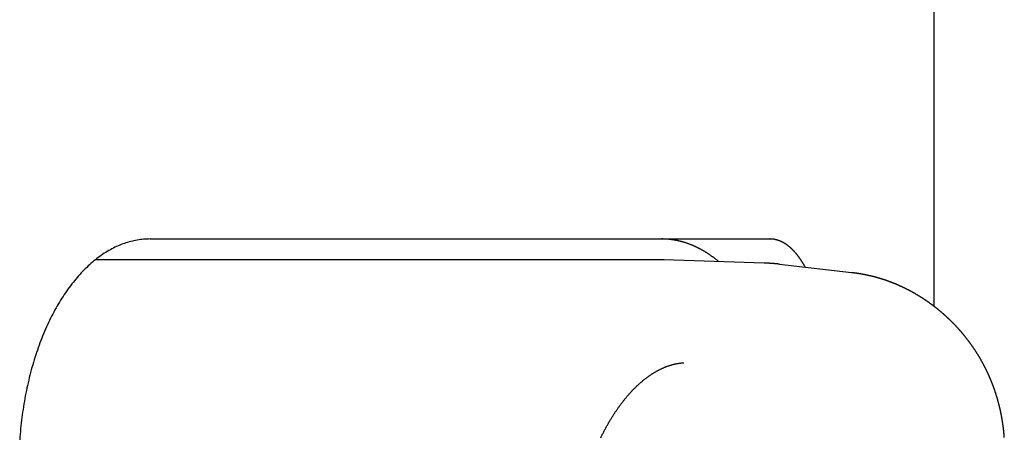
# Model space of a CAD drawing. Extents: x 987 to 2641, y 1244 to 2490.
# Tile 24 of 138: x 1196 to 1220, y 2046 to 2056. Entities that reach past the tile are written whole.
import ezdxf

# ---------------------------------------------------------------- set-up
doc = ezdxf.new("R2010")
doc.units = 0
doc.layers.add('KF_GRAVIS_8_RIGHT', color=7, linetype='CONTINUOUS')

# ---------------------------------------------------------------- blocks, each defined once
blk = doc.blocks.new('KF_GRAVIS_8_RIGHT')
at = {"layer": 'KF_GRAVIS_8_RIGHT'}
for p, q in [((115.2643, -63.8472), (115.2643, -97.1116)), ((96.4387, -95.5), (102.14, -95.5)), ((102.14, -95.5), (111.3297, -95.5)), ((108.732, -96), (95.1244, -96)), ((111.1943, -96.0793), (108.7856, -96.0009)), ((111.5598, -96.106), (113.289, -96.3026))]:
    blk.add_line(p, q, dxfattribs=at)
for points in [[(96.4387, -95.5, 0), (96.3999, -95.5004, 0), (96.3612, -95.5017, 0), (96.3225, -95.5037, 0), (96.2839, -95.5066, 0), (96.2452, -95.5104, 0), (96.2066, -95.5149, 0), (96.168, -95.5203, 0), (96.1294, -95.5265, 0), (96.0909, -95.5335, 0), (96.0525, -95.5414, 0), (96.0141, -95.55, 0), (95.9758, -95.5595, 0), (95.9375, -95.5698, 0), (95.8993, -95.581, 0), (95.8612, -95.5929, 0), (95.8232, -95.6057, 0), (95.7853, -95.6193, 0), (95.7475, -95.6336, 0), (95.7097, -95.6488, 0), (95.6721, -95.6648, 0), (95.6346, -95.6816, 0), (95.5973, -95.6992, 0), (95.56, -95.7176, 0), (95.5229, -95.7368, 0), (95.4859, -95.7568, 0), (95.4491, -95.7776, 0), (95.4124, -95.7992, 0), (95.3759, -95.8215, 0), (95.3395, -95.8446, 0), (95.3033, -95.8685, 0), (95.2673, -95.8932, 0), (95.2314, -95.9187, 0), (95.1957, -95.9449, 0), (95.1602, -95.9718, 0), (95.125, -95.9996, 0), (95.0899, -96.0281, 0), (95.055, -96.0573, 0), (95.0203, -96.0873, 0), (94.9858, -96.118, 0), (94.9516, -96.1494, 0), (94.9175, -96.1816, 0), (94.8837, -96.2145, 0), (94.8502, -96.2481, 0), (94.8168, -96.2825, 0), (94.7837, -96.3175, 0), (94.7509, -96.3533, 0), (94.7183, -96.3898, 0), (94.686, -96.4269, 0), (94.654, -96.4648, 0), (94.6222, -96.5033, 0), (94.5907, -96.5425, 0), (94.5594, -96.5824, 0), (94.5285, -96.6229, 0), (94.4978, -96.6641, 0), (94.4674, -96.7059, 0), (94.4374, -96.7484, 0), (94.4076, -96.7916, 0), (94.3781, -96.8354, 0), (94.3489, -96.8797, 0), (94.3201, -96.9248, 0), (94.2916, -96.9704, 0), (94.2634, -97.0166, 0), (94.2355, -97.0635, 0), (94.208, -97.1109, 0), (94.1808, -97.1589, 0), (94.1539, -97.2075, 0), (94.1274, -97.2567, 0), (94.1012, -97.3064, 0), (94.0754, -97.3567, 0), (94.0499, -97.4075, 0), (94.0248, -97.4589, 0), (94.0001, -97.5108, 0), (93.9757, -97.5633, 0), (93.9517, -97.6162, 0), (93.928, -97.6697, 0), (93.9048, -97.7237, 0), (93.8819, -97.7781, 0), (93.8594, -97.8331, 0), (93.8373, -97.8885, 0), (93.8156, -97.9444, 0), (93.7943, -98.0007, 0), (93.7734, -98.0575, 0), (93.7529, -98.1148, 0), (93.7328, -98.1724, 0), (93.7131, -98.2305, 0), (93.6938, -98.2891, 0), (93.6749, -98.348, 0), (93.6565, -98.4073, 0), (93.6384, -98.467, 0), (93.6208, -98.5271, 0), (93.6036, -98.5876, 0), (93.5869, -98.6484, 0), (93.5705, -98.7096, 0), (93.5546, -98.7712, 0), (93.5392, -98.833, 0), (93.5241, -98.8952, 0), (93.5095, -98.9578, 0), (93.4954, -99.0206, 0), (93.4817, -99.0837, 0), (93.4684, -99.1471, 0), (93.4556, -99.2108, 0), (93.4432, -99.2748, 0), (93.4313, -99.339, 0), (93.4198, -99.4034, 0), (93.4088, -99.4681, 0), (93.3983, -99.5331, 0), (93.3882, -99.5982, 0), (93.3785, -99.6636, 0), (93.3693, -99.7292, 0), (93.3606, -99.7949, 0), (93.3524, -99.8609, 0), (93.3446, -99.927, 0), (93.3373, -99.9933, 0), (93.3304, -100.06, 0), (93.324, -100.126, 0), (93.3181, -100.193, 0), (93.3127, -100.26, 0), (93.3077, -100.327, 0)], [(110.099, -96.0436, 0), (110.089, -96.0353, 0), (110.079, -96.027, 0), (110.069, -96.0188, 0), (110.059, -96.0107, 0), (110.049, -96.0026, 0), (110.038, -95.9946, 0), (110.028, -95.9867, 0), (110.018, -95.9788, 0), (110.008, -95.9709, 0), (109.998, -95.9632, 0), (109.988, -95.9555, 0), (109.978, -95.9478, 0), (109.968, -95.9402, 0), (109.958, -95.9327, 0), (109.947, -95.9253, 0), (109.937, -95.9179, 0), (109.927, -95.9105, 0), (109.917, -95.9033, 0), (109.906, -95.896, 0), (109.896, -95.8889, 0), (109.886, -95.8818, 0), (109.876, -95.8748, 0), (109.865, -95.8678, 0), (109.855, -95.8609, 0), (109.845, -95.8541, 0), (109.834, -95.8473, 0), (109.824, -95.8406, 0), (109.814, -95.834, 0), (109.803, -95.8274, 0), (109.793, -95.8209, 0), (109.782, -95.8144, 0), (109.772, -95.808, 0), (109.762, -95.8017, 0), (109.751, -95.7955, 0), (109.741, -95.7893, 0), (109.73, -95.7831, 0), (109.72, -95.7771, 0), (109.709, -95.7711, 0), (109.699, -95.7651, 0), (109.688, -95.7592, 0), (109.678, -95.7534, 0), (109.667, -95.7477, 0), (109.656, -95.742, 0), (109.646, -95.7364, 0), (109.635, -95.7308, 0), (109.625, -95.7253, 0), (109.614, -95.7199, 0), (109.604, -95.7145, 0), (109.593, -95.7092, 0), (109.582, -95.704, 0), (109.572, -95.6988, 0), (109.561, -95.6937, 0), (109.55, -95.6887, 0), (109.54, -95.6837, 0), (109.529, -95.6788, 0), (109.518, -95.674, 0), (109.508, -95.6692, 0), (109.497, -95.6645, 0), (109.486, -95.6599, 0), (109.475, -95.6553, 0), (109.465, -95.6508, 0), (109.454, -95.6463, 0), (109.443, -95.6419, 0), (109.432, -95.6376, 0), (109.422, -95.6334, 0), (109.411, -95.6292, 0), (109.4, -95.6251, 0), (109.389, -95.621, 0), (109.378, -95.617, 0), (109.368, -95.6131, 0), (109.357, -95.6093, 0), (109.346, -95.6055, 0), (109.335, -95.6018, 0), (109.324, -95.5981, 0), (109.313, -95.5945, 0), (109.302, -95.591, 0), (109.292, -95.5875, 0), (109.281, -95.5841, 0), (109.27, -95.5808, 0), (109.259, -95.5776, 0), (109.248, -95.5744, 0), (109.237, -95.5712, 0), (109.226, -95.5682, 0), (109.215, -95.5652, 0), (109.204, -95.5623, 0), (109.193, -95.5594, 0), (109.183, -95.5566, 0), (109.172, -95.5539, 0), (109.161, -95.5512, 0), (109.15, -95.5487, 0), (109.139, -95.5461, 0), (109.128, -95.5437, 0), (109.117, -95.5413, 0), (109.106, -95.539, 0), (109.095, -95.5367, 0), (109.084, -95.5345, 0), (109.073, -95.5324, 0), (109.062, -95.5303, 0), (109.051, -95.5284, 0), (109.04, -95.5264, 0), (109.029, -95.5246, 0), (109.018, -95.5228, 0), (109.007, -95.5211, 0), (108.996, -95.5194, 0), (108.985, -95.5178, 0), (108.974, -95.5163, 0), (108.963, -95.5149, 0), (108.952, -95.5135, 0), (108.941, -95.5122, 0), (108.93, -95.5109, 0), (108.919, -95.5097, 0), (108.908, -95.5086, 0), (108.897, -95.5076, 0), (108.886, -95.5066, 0), (108.875, -95.5057, 0), (108.864, -95.5049, 0), (108.853, -95.5041, 0), (108.842, -95.5034, 0), (108.83, -95.5027, 0), (108.819, -95.5022, 0), (108.808, -95.5017, 0), (108.797, -95.5012, 0), (108.786, -95.5008, 0), (108.775, -95.5005, 0), (108.764, -95.5003, 0), (108.753, -95.5001, 0), (108.742, -95.5, 0), (108.731, -95.5, 0)], [(112.178, -96.177, 0), (112.174, -96.1699, 0), (112.17, -96.1629, 0), (112.166, -96.156, 0), (112.162, -96.149, 0), (112.158, -96.1421, 0), (112.154, -96.1353, 0), (112.15, -96.1284, 0), (112.146, -96.1216, 0), (112.142, -96.1149, 0), (112.138, -96.1081, 0), (112.134, -96.1014, 0), (112.13, -96.0948, 0), (112.126, -96.0882, 0), (112.122, -96.0816, 0), (112.118, -96.075, 0), (112.114, -96.0685, 0), (112.11, -96.062, 0), (112.106, -96.0555, 0), (112.102, -96.0491, 0), (112.098, -96.0427, 0), (112.094, -96.0364, 0), (112.09, -96.0301, 0), (112.086, -96.0238, 0), (112.082, -96.0176, 0), (112.078, -96.0114, 0), (112.074, -96.0052, 0), (112.07, -95.9991, 0), (112.066, -95.993, 0), (112.061, -95.9869, 0), (112.057, -95.9809, 0), (112.053, -95.9749, 0), (112.049, -95.9689, 0), (112.045, -95.963, 0), (112.041, -95.9572, 0), (112.037, -95.9513, 0), (112.032, -95.9455, 0), (112.028, -95.9398, 0), (112.024, -95.934, 0), (112.02, -95.9283, 0), (112.016, -95.9227, 0), (112.011, -95.9171, 0), (112.007, -95.9115, 0), (112.003, -95.906, 0), (111.999, -95.9005, 0), (111.995, -95.895, 0), (111.99, -95.8896, 0), (111.986, -95.8842, 0), (111.982, -95.8789, 0), (111.978, -95.8736, 0), (111.973, -95.8683, 0), (111.969, -95.8631, 0), (111.965, -95.8579, 0), (111.96, -95.8527, 0), (111.956, -95.8476, 0), (111.952, -95.8425, 0), (111.948, -95.8375, 0), (111.943, -95.8324, 0), (111.939, -95.8275, 0), (111.935, -95.8226, 0), (111.93, -95.8177, 0), (111.926, -95.8128, 0), (111.922, -95.808, 0), (111.917, -95.8032, 0), (111.913, -95.7985, 0), (111.908, -95.7938, 0), (111.904, -95.7891, 0), (111.9, -95.7845, 0), (111.895, -95.7799, 0), (111.891, -95.7753, 0), (111.887, -95.7708, 0), (111.882, -95.7663, 0), (111.878, -95.7619, 0), (111.873, -95.7575, 0), (111.869, -95.7531, 0), (111.864, -95.7488, 0), (111.86, -95.7445, 0), (111.856, -95.7403, 0), (111.851, -95.736, 0), (111.847, -95.7319, 0), (111.842, -95.7277, 0), (111.838, -95.7236, 0), (111.833, -95.7196, 0), (111.829, -95.7155, 0), (111.824, -95.7115, 0), (111.82, -95.7076, 0), (111.815, -95.7037, 0), (111.811, -95.6998, 0), (111.807, -95.696, 0), (111.802, -95.6922, 0), (111.798, -95.6884, 0), (111.793, -95.6847, 0), (111.789, -95.681, 0), (111.784, -95.6773, 0), (111.779, -95.6737, 0), (111.775, -95.6701, 0), (111.77, -95.6666, 0), (111.766, -95.6631, 0), (111.761, -95.6596, 0), (111.757, -95.6562, 0), (111.752, -95.6528, 0), (111.748, -95.6495, 0), (111.743, -95.6462, 0), (111.739, -95.6429, 0), (111.734, -95.6396, 0), (111.73, -95.6364, 0), (111.725, -95.6333, 0), (111.72, -95.6301, 0), (111.716, -95.6271, 0), (111.711, -95.624, 0), (111.707, -95.621, 0), (111.702, -95.618, 0), (111.698, -95.6151, 0), (111.693, -95.6122, 0), (111.688, -95.6093, 0), (111.684, -95.6065, 0), (111.679, -95.6037, 0), (111.675, -95.6009, 0), (111.67, -95.5982, 0), (111.665, -95.5955, 0), (111.661, -95.5929, 0), (111.656, -95.5903, 0), (111.652, -95.5877, 0), (111.647, -95.5852, 0), (111.642, -95.5827, 0), (111.638, -95.5802, 0), (111.633, -95.5778, 0), (111.628, -95.5754, 0), (111.624, -95.5731, 0), (111.619, -95.5708, 0), (111.614, -95.5685, 0), (111.61, -95.5663, 0), (111.605, -95.5641, 0), (111.601, -95.5619, 0), (111.596, -95.5598, 0), (111.591, -95.5577, 0), (111.587, -95.5557, 0), (111.582, -95.5537, 0), (111.577, -95.5517, 0), (111.573, -95.5498, 0), (111.568, -95.5479, 0), (111.563, -95.546, 0), (111.559, -95.5442, 0), (111.554, -95.5424, 0), (111.549, -95.5406, 0), (111.545, -95.5389, 0), (111.54, -95.5372, 0), (111.535, -95.5356, 0), (111.531, -95.534, 0), (111.526, -95.5324, 0), (111.521, -95.5309, 0), (111.517, -95.5294, 0), (111.512, -95.528, 0), (111.507, -95.5265, 0), (111.503, -95.5252, 0), (111.498, -95.5238, 0), (111.493, -95.5225, 0), (111.489, -95.5212, 0), (111.484, -95.52, 0), (111.479, -95.5188, 0), (111.475, -95.5177, 0), (111.47, -95.5165, 0), (111.465, -95.5154, 0), (111.461, -95.5144, 0), (111.456, -95.5134, 0), (111.451, -95.5124, 0), (111.447, -95.5115, 0), (111.442, -95.5106, 0), (111.437, -95.5097, 0), (111.433, -95.5089, 0), (111.428, -95.5081, 0), (111.423, -95.5073, 0), (111.419, -95.5066, 0), (111.414, -95.5059, 0), (111.409, -95.5053, 0), (111.405, -95.5047, 0), (111.4, -95.5041, 0), (111.395, -95.5036, 0), (111.39, -95.5031, 0), (111.386, -95.5026, 0), (111.381, -95.5022, 0), (111.376, -95.5018, 0), (111.372, -95.5015, 0), (111.367, -95.5012, 0), (111.362, -95.5009, 0), (111.358, -95.5007, 0), (111.353, -95.5005, 0), (111.348, -95.5003, 0), (111.344, -95.5002, 0), (111.339, -95.5001, 0), (111.334, -95.5, 0), (111.33, -95.5, 0)], [(108.786, -96.0009, 0), (108.785, -96.0009, 0), (108.785, -96.0008, 0), (108.784, -96.0008, 0), (108.784, -96.0008, 0), (108.783, -96.0008, 0), (108.783, -96.0008, 0), (108.783, -96.0008, 0), (108.782, -96.0008, 0), (108.782, -96.0008, 0), (108.781, -96.0007, 0), (108.781, -96.0007, 0), (108.781, -96.0007, 0), (108.78, -96.0007, 0), (108.78, -96.0007, 0), (108.779, -96.0007, 0), (108.779, -96.0007, 0), (108.778, -96.0007, 0), (108.778, -96.0006, 0), (108.778, -96.0006, 0), (108.777, -96.0006, 0), (108.777, -96.0006, 0), (108.776, -96.0006, 0), (108.776, -96.0006, 0), (108.776, -96.0006, 0), (108.775, -96.0006, 0), (108.775, -96.0006, 0), (108.774, -96.0005, 0), (108.774, -96.0005, 0), (108.773, -96.0005, 0), (108.773, -96.0005, 0), (108.773, -96.0005, 0), (108.772, -96.0005, 0), (108.772, -96.0005, 0), (108.771, -96.0005, 0), (108.771, -96.0005, 0), (108.771, -96.0005, 0), (108.77, -96.0004, 0), (108.77, -96.0004, 0), (108.769, -96.0004, 0), (108.769, -96.0004, 0), (108.768, -96.0004, 0), (108.768, -96.0004, 0), (108.768, -96.0004, 0), (108.767, -96.0004, 0), (108.767, -96.0004, 0), (108.766, -96.0004, 0), (108.766, -96.0003, 0), (108.765, -96.0003, 0), (108.765, -96.0003, 0), (108.765, -96.0003, 0), (108.764, -96.0003, 0), (108.764, -96.0003, 0), (108.763, -96.0003, 0), (108.763, -96.0003, 0), (108.763, -96.0003, 0), (108.762, -96.0003, 0), (108.762, -96.0003, 0), (108.761, -96.0003, 0), (108.761, -96.0003, 0), (108.76, -96.0002, 0), (108.76, -96.0002, 0), (108.76, -96.0002, 0), (108.759, -96.0002, 0), (108.759, -96.0002, 0), (108.758, -96.0002, 0), (108.758, -96.0002, 0), (108.758, -96.0002, 0), (108.757, -96.0002, 0), (108.757, -96.0002, 0), (108.756, -96.0002, 0), (108.756, -96.0002, 0), (108.755, -96.0002, 0), (108.755, -96.0002, 0), (108.755, -96.0002, 0), (108.754, -96.0001, 0), (108.754, -96.0001, 0), (108.753, -96.0001, 0), (108.753, -96.0001, 0), (108.753, -96.0001, 0), (108.752, -96.0001, 0), (108.752, -96.0001, 0), (108.751, -96.0001, 0), (108.751, -96.0001, 0), (108.75, -96.0001, 0), (108.75, -96.0001, 0), (108.75, -96.0001, 0), (108.749, -96.0001, 0), (108.749, -96.0001, 0), (108.748, -96.0001, 0), (108.748, -96.0001, 0), (108.747, -96.0001, 0), (108.747, -96.0001, 0), (108.747, -96.0001, 0), (108.746, -96.0001, 0), (108.746, -96.0001, 0), (108.745, -96.0001, 0), (108.745, -96.0001, 0), (108.745, -96, 0), (108.744, -96, 0), (108.744, -96, 0), (108.743, -96, 0), (108.743, -96, 0), (108.742, -96, 0), (108.742, -96, 0), (108.742, -96, 0), (108.741, -96, 0), (108.741, -96, 0), (108.74, -96, 0), (108.74, -96, 0), (108.74, -96, 0), (108.739, -96, 0), (108.739, -96, 0), (108.738, -96, 0), (108.738, -96, 0), (108.737, -96, 0), (108.737, -96, 0), (108.737, -96, 0), (108.736, -96, 0), (108.736, -96, 0), (108.735, -96, 0), (108.735, -96, 0), (108.735, -96, 0), (108.734, -96, 0), (108.734, -96, 0), (108.733, -96, 0), (108.733, -96, 0), (108.732, -96, 0), (108.732, -96, 0)], [(111.56, -96.106, 0), (111.557, -96.1057, 0), (111.554, -96.1053, 0), (111.551, -96.105, 0), (111.548, -96.1047, 0), (111.546, -96.1044, 0), (111.543, -96.1041, 0), (111.54, -96.1038, 0), (111.537, -96.1035, 0), (111.534, -96.1032, 0), (111.531, -96.1028, 0), (111.529, -96.1025, 0), (111.526, -96.1022, 0), (111.523, -96.1019, 0), (111.52, -96.1016, 0), (111.517, -96.1013, 0), (111.514, -96.101, 0), (111.511, -96.1008, 0), (111.509, -96.1005, 0), (111.506, -96.1002, 0), (111.503, -96.0999, 0), (111.5, -96.0996, 0), (111.497, -96.0993, 0), (111.494, -96.099, 0), (111.491, -96.0987, 0), (111.489, -96.0985, 0), (111.486, -96.0982, 0), (111.483, -96.0979, 0), (111.48, -96.0976, 0), (111.477, -96.0974, 0), (111.474, -96.0971, 0), (111.472, -96.0968, 0), (111.469, -96.0966, 0), (111.466, -96.0963, 0), (111.463, -96.096, 0), (111.46, -96.0958, 0), (111.457, -96.0955, 0), (111.454, -96.0953, 0), (111.452, -96.095, 0), (111.449, -96.0947, 0), (111.446, -96.0945, 0), (111.443, -96.0942, 0), (111.44, -96.094, 0), (111.437, -96.0937, 0), (111.434, -96.0935, 0), (111.432, -96.0933, 0), (111.429, -96.093, 0), (111.426, -96.0928, 0), (111.423, -96.0925, 0), (111.42, -96.0923, 0), (111.417, -96.0921, 0), (111.414, -96.0918, 0), (111.412, -96.0916, 0), (111.409, -96.0914, 0), (111.406, -96.0911, 0), (111.403, -96.0909, 0), (111.4, -96.0907, 0), (111.397, -96.0905, 0), (111.394, -96.0902, 0), (111.392, -96.09, 0), (111.389, -96.0898, 0), (111.386, -96.0896, 0), (111.383, -96.0894, 0), (111.38, -96.0892, 0), (111.377, -96.089, 0), (111.374, -96.0888, 0), (111.372, -96.0886, 0), (111.369, -96.0883, 0), (111.366, -96.0881, 0), (111.363, -96.0879, 0), (111.36, -96.0877, 0), (111.357, -96.0876, 0), (111.354, -96.0874, 0), (111.352, -96.0872, 0), (111.349, -96.087, 0), (111.346, -96.0868, 0), (111.343, -96.0866, 0), (111.34, -96.0864, 0), (111.337, -96.0862, 0), (111.334, -96.086, 0), (111.332, -96.0859, 0), (111.329, -96.0857, 0), (111.326, -96.0855, 0), (111.323, -96.0853, 0), (111.32, -96.0852, 0), (111.317, -96.085, 0), (111.314, -96.0848, 0), (111.312, -96.0846, 0), (111.309, -96.0845, 0), (111.306, -96.0843, 0), (111.303, -96.0842, 0), (111.3, -96.084, 0), (111.297, -96.0838, 0), (111.294, -96.0837, 0), (111.292, -96.0835, 0), (111.289, -96.0834, 0), (111.286, -96.0832, 0), (111.283, -96.0831, 0), (111.28, -96.0829, 0), (111.277, -96.0828, 0), (111.274, -96.0826, 0), (111.272, -96.0825, 0), (111.269, -96.0823, 0), (111.266, -96.0822, 0), (111.263, -96.0821, 0), (111.26, -96.0819, 0), (111.257, -96.0818, 0), (111.254, -96.0817, 0), (111.252, -96.0815, 0), (111.249, -96.0814, 0), (111.246, -96.0813, 0), (111.243, -96.0812, 0), (111.24, -96.081, 0), (111.237, -96.0809, 0), (111.234, -96.0808, 0), (111.232, -96.0807, 0), (111.229, -96.0806, 0), (111.226, -96.0804, 0), (111.223, -96.0803, 0), (111.22, -96.0802, 0), (111.217, -96.0801, 0), (111.214, -96.08, 0), (111.211, -96.0799, 0), (111.209, -96.0798, 0), (111.206, -96.0797, 0), (111.203, -96.0796, 0), (111.2, -96.0795, 0), (111.197, -96.0794, 0), (111.194, -96.0793, 0)], [(113.289, -96.3026, 0), (113.297, -96.3035, 0), (113.306, -96.3045, 0), (113.314, -96.3055, 0), (113.322, -96.3065, 0), (113.331, -96.3075, 0), (113.339, -96.3086, 0), (113.347, -96.3096, 0), (113.355, -96.3107, 0), (113.364, -96.3118, 0), (113.372, -96.3129, 0), (113.38, -96.314, 0), (113.389, -96.3152, 0), (113.397, -96.3164, 0), (113.405, -96.3176, 0), (113.413, -96.3188, 0), (113.422, -96.32, 0), (113.43, -96.3212, 0), (113.438, -96.3225, 0), (113.446, -96.3238, 0), (113.455, -96.3251, 0), (113.463, -96.3264, 0), (113.471, -96.3277, 0), (113.479, -96.3291, 0), (113.488, -96.3304, 0), (113.496, -96.3318, 0), (113.504, -96.3332, 0), (113.512, -96.3346, 0), (113.521, -96.3361, 0), (113.529, -96.3375, 0), (113.537, -96.339, 0), (113.545, -96.3405, 0), (113.554, -96.342, 0), (113.562, -96.3435, 0), (113.57, -96.3451, 0), (113.578, -96.3467, 0), (113.586, -96.3482, 0), (113.595, -96.3498, 0), (113.603, -96.3515, 0), (113.611, -96.3531, 0), (113.619, -96.3547, 0), (113.627, -96.3564, 0), (113.636, -96.3581, 0), (113.644, -96.3598, 0), (113.652, -96.3615, 0), (113.66, -96.3633, 0), (113.668, -96.365, 0), (113.676, -96.3668, 0), (113.685, -96.3686, 0), (113.693, -96.3704, 0), (113.701, -96.3723, 0), (113.709, -96.3741, 0), (113.717, -96.376, 0), (113.725, -96.3778, 0), (113.733, -96.3797, 0), (113.742, -96.3817, 0), (113.75, -96.3836, 0), (113.758, -96.3856, 0), (113.766, -96.3875, 0), (113.774, -96.3895, 0), (113.782, -96.3915, 0), (113.79, -96.3935, 0), (113.798, -96.3956, 0), (113.807, -96.3976, 0), (113.815, -96.3997, 0), (113.823, -96.4018, 0), (113.831, -96.4039, 0), (113.839, -96.406, 0), (113.847, -96.4082, 0), (113.855, -96.4103, 0), (113.863, -96.4125, 0), (113.871, -96.4147, 0), (113.879, -96.4169, 0), (113.887, -96.4192, 0), (113.895, -96.4214, 0), (113.903, -96.4237, 0), (113.911, -96.426, 0), (113.919, -96.4283, 0), (113.927, -96.4306, 0), (113.935, -96.4329, 0), (113.944, -96.4353, 0), (113.952, -96.4376, 0), (113.96, -96.44, 0), (113.968, -96.4424, 0), (113.976, -96.4449, 0), (113.984, -96.4473, 0), (113.991, -96.4497, 0), (113.999, -96.4522, 0), (114.007, -96.4547, 0), (114.015, -96.4572, 0), (114.023, -96.4597, 0), (114.031, -96.4623, 0), (114.039, -96.4648, 0), (114.047, -96.4674, 0), (114.055, -96.47, 0), (114.063, -96.4726, 0), (114.071, -96.4752, 0), (114.079, -96.4779, 0), (114.087, -96.4805, 0), (114.095, -96.4832, 0), (114.103, -96.4859, 0), (114.111, -96.4886, 0), (114.118, -96.4913, 0), (114.126, -96.4941, 0), (114.134, -96.4968, 0), (114.142, -96.4996, 0), (114.15, -96.5024, 0), (114.158, -96.5052, 0), (114.166, -96.508, 0), (114.174, -96.5109, 0), (114.181, -96.5137, 0), (114.189, -96.5166, 0), (114.197, -96.5195, 0), (114.205, -96.5224, 0), (114.213, -96.5253, 0), (114.221, -96.5283, 0), (114.228, -96.5312, 0), (114.236, -96.5342, 0), (114.244, -96.5372, 0), (114.252, -96.5402, 0), (114.26, -96.5432, 0), (114.267, -96.5463, 0), (114.275, -96.5493, 0), (114.283, -96.5524, 0), (114.291, -96.5555, 0), (114.298, -96.5586, 0), (114.306, -96.5617, 0), (114.314, -96.5649, 0), (114.322, -96.568, 0), (114.329, -96.5712, 0), (114.337, -96.5744, 0), (114.345, -96.5776, 0), (114.352, -96.5808, 0), (114.36, -96.584, 0), (114.368, -96.5873, 0), (114.376, -96.5905, 0), (114.383, -96.5938, 0), (114.391, -96.5971, 0), (114.399, -96.6004, 0), (114.406, -96.6038, 0), (114.414, -96.6071, 0), (114.421, -96.6105, 0), (114.429, -96.6139, 0), (114.437, -96.6173, 0), (114.444, -96.6207, 0), (114.452, -96.6241, 0), (114.46, -96.6275, 0), (114.467, -96.631, 0), (114.475, -96.6345, 0), (114.482, -96.638, 0), (114.49, -96.6415, 0), (114.497, -96.645, 0), (114.505, -96.6485, 0), (114.513, -96.6521, 0), (114.52, -96.6557, 0), (114.528, -96.6592, 0), (114.535, -96.6628, 0), (114.543, -96.6665, 0), (114.55, -96.6701, 0), (114.558, -96.6737, 0), (114.565, -96.6774, 0), (114.573, -96.6811, 0), (114.58, -96.6848, 0), (114.588, -96.6885, 0), (114.595, -96.6922, 0), (114.603, -96.6959, 0), (114.61, -96.6997, 0), (114.618, -96.7035, 0), (114.625, -96.7073, 0), (114.632, -96.7111, 0), (114.64, -96.7149, 0), (114.647, -96.7187, 0), (114.655, -96.7225, 0), (114.662, -96.7264, 0), (114.669, -96.7303, 0), (114.677, -96.7342, 0), (114.684, -96.7381, 0), (114.692, -96.742, 0), (114.699, -96.7459, 0), (114.706, -96.7499, 0), (114.714, -96.7539, 0), (114.721, -96.7578, 0), (114.728, -96.7618, 0), (114.736, -96.7659, 0), (114.743, -96.7699, 0), (114.75, -96.7739, 0), (114.757, -96.778, 0), (114.765, -96.7821, 0), (114.772, -96.7861, 0), (114.779, -96.7902, 0), (114.787, -96.7944, 0), (114.794, -96.7985, 0), (114.801, -96.8026, 0), (114.808, -96.8068, 0), (114.815, -96.811, 0), (114.823, -96.8152, 0), (114.83, -96.8194, 0), (114.837, -96.8236, 0), (114.844, -96.8278, 0), (114.851, -96.8321, 0), (114.859, -96.8363, 0), (114.866, -96.8406, 0), (114.873, -96.8449, 0), (114.88, -96.8492, 0), (114.887, -96.8535, 0), (114.894, -96.8579, 0), (114.901, -96.8622, 0), (114.909, -96.8666, 0), (114.916, -96.871, 0), (114.923, -96.8754, 0), (114.93, -96.8798, 0), (114.937, -96.8842, 0), (114.944, -96.8886, 0), (114.951, -96.8931, 0), (114.958, -96.8975, 0), (114.965, -96.902, 0), (114.972, -96.9065, 0), (114.979, -96.911, 0), (114.986, -96.9155, 0), (114.993, -96.9201, 0), (115, -96.9246, 0), (115.007, -96.9292, 0), (115.014, -96.9337, 0), (115.021, -96.9383, 0), (115.028, -96.9429, 0), (115.035, -96.9476, 0), (115.042, -96.9522, 0), (115.049, -96.9568, 0), (115.056, -96.9615, 0), (115.063, -96.9662, 0), (115.07, -96.9708, 0), (115.077, -96.9755, 0), (115.083, -96.9803, 0), (115.09, -96.985, 0), (115.097, -96.9897, 0), (115.104, -96.9945, 0), (115.111, -96.9993, 0), (115.118, -97.004, 0), (115.125, -97.0088, 0), (115.131, -97.0136, 0), (115.138, -97.0185, 0), (115.145, -97.0233, 0), (115.152, -97.0281, 0), (115.158, -97.033, 0), (115.165, -97.0379, 0), (115.172, -97.0428, 0), (115.179, -97.0477, 0), (115.186, -97.0526, 0), (115.192, -97.0575, 0), (115.199, -97.0625, 0), (115.206, -97.0674, 0), (115.212, -97.0724, 0), (115.219, -97.0774, 0), (115.226, -97.0824, 0), (115.232, -97.0874, 0), (115.239, -97.0924, 0), (115.246, -97.0974, 0), (115.252, -97.1025, 0), (115.259, -97.1075, 0), (115.266, -97.1126, 0), (115.272, -97.1177, 0), (115.279, -97.1228, 0), (115.285, -97.1279, 0), (115.292, -97.133, 0), (115.299, -97.1382, 0), (115.305, -97.1433, 0), (115.312, -97.1485, 0), (115.318, -97.1537, 0), (115.325, -97.1589, 0), (115.331, -97.1641, 0), (115.338, -97.1693, 0), (115.344, -97.1745, 0), (115.351, -97.1797, 0), (115.357, -97.185, 0), (115.364, -97.1903, 0), (115.37, -97.1955, 0), (115.377, -97.2008, 0), (115.383, -97.2061, 0), (115.39, -97.2114, 0), (115.396, -97.2168, 0), (115.402, -97.2221, 0), (115.409, -97.2275, 0), (115.415, -97.2328, 0), (115.422, -97.2382, 0), (115.428, -97.2436, 0), (115.434, -97.249, 0), (115.441, -97.2544, 0), (115.447, -97.2598, 0), (115.453, -97.2653, 0), (115.46, -97.2707, 0), (115.466, -97.2762, 0), (115.472, -97.2817, 0), (115.479, -97.2872, 0), (115.485, -97.2927, 0), (115.491, -97.2982, 0), (115.497, -97.3037, 0), (115.504, -97.3092, 0), (115.51, -97.3148, 0), (115.516, -97.3203, 0), (115.522, -97.3259, 0), (115.528, -97.3315, 0), (115.535, -97.3371, 0), (115.541, -97.3427, 0), (115.547, -97.3483, 0), (115.553, -97.3539, 0), (115.559, -97.3596, 0), (115.565, -97.3652, 0), (115.572, -97.3709, 0), (115.578, -97.3766, 0), (115.584, -97.3823, 0), (115.59, -97.388, 0), (115.596, -97.3937, 0), (115.602, -97.3994, 0), (115.608, -97.4051, 0), (115.614, -97.4109, 0), (115.62, -97.4166, 0), (115.626, -97.4224, 0), (115.632, -97.4282, 0), (115.638, -97.434, 0), (115.644, -97.4398, 0), (115.65, -97.4456, 0), (115.656, -97.4514, 0), (115.662, -97.4572, 0), (115.668, -97.4631, 0), (115.674, -97.469, 0), (115.68, -97.4748, 0), (115.686, -97.4807, 0), (115.692, -97.4866, 0), (115.698, -97.4925, 0), (115.704, -97.4984, 0), (115.71, -97.5044, 0), (115.716, -97.5103, 0), (115.721, -97.5162, 0), (115.727, -97.5222, 0), (115.733, -97.5282, 0), (115.739, -97.5342, 0), (115.745, -97.5401, 0), (115.751, -97.5461, 0), (115.756, -97.5522, 0), (115.762, -97.5582, 0), (115.768, -97.5642, 0), (115.774, -97.5703, 0), (115.779, -97.5763, 0), (115.785, -97.5824, 0), (115.791, -97.5885, 0), (115.797, -97.5946, 0), (115.802, -97.6007, 0), (115.808, -97.6068, 0), (115.814, -97.6129, 0), (115.819, -97.619, 0), (115.825, -97.6252, 0), (115.831, -97.6313, 0), (115.836, -97.6375, 0), (115.842, -97.6437, 0), (115.848, -97.6499, 0), (115.853, -97.656, 0), (115.859, -97.6623, 0), (115.864, -97.6685, 0), (115.87, -97.6747, 0), (115.875, -97.6809, 0), (115.881, -97.6872, 0), (115.887, -97.6934, 0), (115.892, -97.6997, 0), (115.898, -97.706, 0), (115.903, -97.7123, 0), (115.909, -97.7186, 0), (115.914, -97.7249, 0), (115.92, -97.7312, 0), (115.925, -97.7375, 0), (115.931, -97.7439, 0), (115.936, -97.7502, 0), (115.941, -97.7566, 0), (115.947, -97.7629, 0), (115.952, -97.7693, 0), (115.958, -97.7757, 0), (115.963, -97.7821, 0), (115.968, -97.7885, 0), (115.974, -97.7949, 0), (115.979, -97.8014, 0), (115.984, -97.8078, 0), (115.99, -97.8143, 0), (115.995, -97.8207, 0), (116, -97.8272, 0), (116.006, -97.8337, 0)], [(116.959, -100.271, 0), (116.959, -100.263, 0), (116.958, -100.255, 0), (116.957, -100.248, 0), (116.957, -100.24, 0), (116.956, -100.232, 0), (116.955, -100.224, 0), (116.955, -100.216, 0), (116.954, -100.208, 0), (116.953, -100.201, 0), (116.953, -100.193, 0), (116.952, -100.185, 0), (116.951, -100.177, 0), (116.951, -100.169, 0), (116.95, -100.162, 0), (116.949, -100.154, 0), (116.948, -100.146, 0), (116.947, -100.138, 0), (116.947, -100.13, 0), (116.946, -100.122, 0), (116.945, -100.115, 0), (116.944, -100.107, 0), (116.943, -100.099, 0), (116.942, -100.091, 0), (116.941, -100.083, 0), (116.941, -100.076, 0), (116.94, -100.068, 0), (116.939, -100.06, 0), (116.938, -100.052, 0), (116.937, -100.044, 0), (116.936, -100.037, 0), (116.935, -100.029, 0), (116.934, -100.021, 0), (116.933, -100.013, 0), (116.932, -100.005, 0), (116.931, -99.9977, 0), (116.93, -99.9899, 0), (116.929, -99.9821, 0), (116.928, -99.9743, 0), (116.927, -99.9666, 0), (116.926, -99.9588, 0), (116.924, -99.951, 0), (116.923, -99.9432, 0), (116.922, -99.9355, 0), (116.921, -99.9277, 0), (116.92, -99.9199, 0), (116.919, -99.9122, 0), (116.917, -99.9044, 0), (116.916, -99.8967, 0), (116.915, -99.8889, 0), (116.914, -99.8812, 0), (116.913, -99.8734, 0), (116.911, -99.8657, 0), (116.91, -99.8579, 0), (116.909, -99.8502, 0), (116.907, -99.8424, 0), (116.906, -99.8347, 0), (116.905, -99.827, 0), (116.903, -99.8192, 0), (116.902, -99.8115, 0), (116.901, -99.8038, 0), (116.899, -99.796, 0), (116.898, -99.7883, 0), (116.897, -99.7806, 0), (116.895, -99.7729, 0), (116.894, -99.7652, 0), (116.892, -99.7574, 0), (116.891, -99.7497, 0), (116.889, -99.742, 0), (116.888, -99.7343, 0), (116.886, -99.7266, 0), (116.885, -99.7189, 0), (116.883, -99.7112, 0), (116.882, -99.7035, 0), (116.88, -99.6958, 0), (116.879, -99.6881, 0), (116.877, -99.6805, 0), (116.875, -99.6728, 0), (116.874, -99.6651, 0), (116.872, -99.6574, 0), (116.871, -99.6497, 0), (116.869, -99.6421, 0), (116.867, -99.6344, 0), (116.866, -99.6267, 0), (116.864, -99.6191, 0), (116.862, -99.6114, 0), (116.861, -99.6038, 0), (116.859, -99.5961, 0), (116.857, -99.5884, 0), (116.855, -99.5808, 0), (116.854, -99.5732, 0), (116.852, -99.5655, 0), (116.85, -99.5579, 0), (116.848, -99.5502, 0), (116.846, -99.5426, 0), (116.845, -99.535, 0), (116.843, -99.5274, 0), (116.841, -99.5197, 0), (116.839, -99.5121, 0), (116.837, -99.5045, 0), (116.835, -99.4969, 0), (116.833, -99.4893, 0), (116.831, -99.4817, 0), (116.829, -99.4741, 0), (116.827, -99.4665, 0), (116.825, -99.4589, 0), (116.823, -99.4513, 0), (116.821, -99.4437, 0), (116.819, -99.4361, 0), (116.817, -99.4286, 0), (116.815, -99.421, 0), (116.813, -99.4134, 0), (116.811, -99.4059, 0), (116.809, -99.3983, 0), (116.807, -99.3907, 0), (116.805, -99.3832, 0), (116.803, -99.3756, 0), (116.801, -99.3681, 0), (116.799, -99.3605, 0), (116.796, -99.353, 0), (116.794, -99.3455, 0), (116.792, -99.3379, 0), (116.79, -99.3304, 0), (116.788, -99.3229, 0), (116.785, -99.3153, 0), (116.783, -99.3078, 0), (116.781, -99.3003, 0), (116.779, -99.2928, 0), (116.776, -99.2853, 0), (116.774, -99.2778, 0), (116.772, -99.2703, 0), (116.77, -99.2628, 0), (116.767, -99.2553, 0), (116.765, -99.2478, 0), (116.763, -99.2404, 0), (116.76, -99.2329, 0), (116.758, -99.2254, 0), (116.755, -99.218, 0), (116.753, -99.2105, 0), (116.751, -99.203, 0), (116.748, -99.1956, 0), (116.746, -99.1881, 0), (116.743, -99.1807, 0), (116.741, -99.1733, 0), (116.738, -99.1658, 0), (116.736, -99.1584, 0), (116.733, -99.151, 0), (116.731, -99.1435, 0), (116.728, -99.1361, 0), (116.726, -99.1287, 0), (116.723, -99.1213, 0), (116.72, -99.1139, 0), (116.718, -99.1065, 0), (116.715, -99.0991, 0), (116.713, -99.0917, 0), (116.71, -99.0843, 0), (116.707, -99.077, 0), (116.705, -99.0696, 0), (116.702, -99.0622, 0), (116.699, -99.0548, 0), (116.697, -99.0475, 0), (116.694, -99.0401, 0), (116.691, -99.0328, 0), (116.688, -99.0254, 0), (116.686, -99.0181, 0), (116.683, -99.0108, 0), (116.68, -99.0034, 0), (116.677, -98.9961, 0), (116.674, -98.9888, 0), (116.672, -98.9815, 0), (116.669, -98.9742, 0), (116.666, -98.9669, 0), (116.663, -98.9596, 0), (116.66, -98.9523, 0), (116.657, -98.945, 0), (116.654, -98.9377, 0), (116.651, -98.9304, 0), (116.649, -98.9232, 0), (116.646, -98.9159, 0), (116.643, -98.9086, 0), (116.64, -98.9014, 0), (116.637, -98.8941, 0), (116.634, -98.8869, 0), (116.631, -98.8796, 0), (116.628, -98.8724, 0), (116.625, -98.8652, 0), (116.622, -98.8579, 0), (116.619, -98.8507, 0), (116.615, -98.8435, 0), (116.612, -98.8363, 0), (116.609, -98.8291, 0), (116.606, -98.8219, 0), (116.603, -98.8147, 0), (116.6, -98.8075, 0), (116.597, -98.8004, 0), (116.594, -98.7932, 0), (116.59, -98.786, 0), (116.587, -98.7789, 0), (116.584, -98.7717, 0), (116.581, -98.7646, 0), (116.578, -98.7574, 0), (116.574, -98.7503, 0), (116.571, -98.7432, 0), (116.568, -98.736, 0), (116.565, -98.7289, 0), (116.561, -98.7218, 0), (116.558, -98.7147, 0), (116.555, -98.7076, 0), (116.551, -98.7005, 0), (116.548, -98.6934, 0), (116.545, -98.6863, 0), (116.541, -98.6793, 0), (116.538, -98.6722, 0), (116.534, -98.6651, 0), (116.531, -98.6581, 0), (116.528, -98.651, 0), (116.524, -98.644, 0), (116.521, -98.6369, 0), (116.517, -98.6299, 0), (116.514, -98.6229, 0), (116.51, -98.6159, 0), (116.507, -98.6089, 0), (116.503, -98.6018, 0), (116.5, -98.5948, 0), (116.496, -98.5879, 0), (116.493, -98.5809, 0), (116.489, -98.5739, 0), (116.485, -98.5669, 0), (116.482, -98.56, 0), (116.478, -98.553, 0), (116.475, -98.546, 0), (116.471, -98.5391, 0), (116.467, -98.5322, 0), (116.464, -98.5252, 0), (116.46, -98.5183, 0), (116.456, -98.5114, 0), (116.453, -98.5045, 0), (116.449, -98.4976, 0), (116.445, -98.4907, 0), (116.441, -98.4838, 0), (116.438, -98.4769, 0), (116.434, -98.47, 0), (116.43, -98.4631, 0), (116.426, -98.4563, 0), (116.423, -98.4494, 0), (116.419, -98.4426, 0), (116.415, -98.4357, 0), (116.411, -98.4289, 0), (116.407, -98.4221, 0), (116.403, -98.4152, 0), (116.4, -98.4084, 0), (116.396, -98.4016, 0), (116.392, -98.3948, 0), (116.388, -98.388, 0), (116.384, -98.3812, 0), (116.38, -98.3745, 0), (116.376, -98.3677, 0), (116.372, -98.3609, 0), (116.368, -98.3542, 0), (116.364, -98.3474, 0), (116.36, -98.3407, 0), (116.356, -98.3339, 0), (116.352, -98.3272, 0), (116.348, -98.3205, 0), (116.344, -98.3138, 0), (116.34, -98.3071, 0), (116.336, -98.3004, 0), (116.332, -98.2937, 0), (116.328, -98.287, 0), (116.324, -98.2803, 0), (116.319, -98.2737, 0), (116.315, -98.267, 0), (116.311, -98.2604, 0), (116.307, -98.2537, 0), (116.303, -98.2471, 0), (116.299, -98.2405, 0), (116.294, -98.2339, 0), (116.29, -98.2272, 0), (116.286, -98.2206, 0), (116.282, -98.214, 0), (116.278, -98.2075, 0), (116.273, -98.2009, 0), (116.269, -98.1943, 0), (116.265, -98.1877, 0), (116.26, -98.1812, 0), (116.256, -98.1746, 0), (116.252, -98.1681, 0), (116.247, -98.1616, 0), (116.243, -98.155, 0), (116.239, -98.1485, 0), (116.234, -98.142, 0), (116.23, -98.1355, 0), (116.226, -98.129, 0), (116.221, -98.1226, 0), (116.217, -98.1161, 0), (116.212, -98.1096, 0), (116.208, -98.1032, 0), (116.203, -98.0967, 0), (116.199, -98.0903, 0), (116.194, -98.0838, 0), (116.19, -98.0774, 0), (116.185, -98.071, 0), (116.181, -98.0646, 0), (116.176, -98.0582, 0), (116.172, -98.0518, 0), (116.167, -98.0454, 0), (116.163, -98.039, 0), (116.158, -98.0327, 0), (116.154, -98.0263, 0), (116.149, -98.02, 0), (116.144, -98.0136, 0), (116.14, -98.0073, 0), (116.135, -98.001, 0), (116.131, -97.9947, 0), (116.126, -97.9884, 0), (116.121, -97.9821, 0), (116.117, -97.9758, 0), (116.112, -97.9695, 0), (116.107, -97.9632, 0), (116.102, -97.957, 0), (116.098, -97.9507, 0), (116.093, -97.9445, 0), (116.088, -97.9382, 0), (116.083, -97.932, 0), (116.079, -97.9258, 0), (116.074, -97.9196, 0), (116.069, -97.9134, 0), (116.064, -97.9072, 0), (116.059, -97.901, 0), (116.055, -97.8949, 0), (116.05, -97.8887, 0), (116.045, -97.8825, 0), (116.04, -97.8764, 0), (116.035, -97.8703, 0), (116.03, -97.8641, 0), (116.025, -97.858, 0), (116.02, -97.8519, 0), (116.016, -97.8458, 0), (116.011, -97.8397, 0), (116.006, -97.8337, 0)], [(107.266, -100.281, 0), (107.275, -100.262, 0), (107.284, -100.244, 0), (107.293, -100.226, 0), (107.302, -100.207, 0), (107.311, -100.189, 0), (107.321, -100.171, 0), (107.33, -100.153, 0), (107.339, -100.135, 0), (107.348, -100.117, 0), (107.358, -100.099, 0), (107.367, -100.081, 0), (107.377, -100.064, 0), (107.386, -100.046, 0), (107.396, -100.029, 0), (107.405, -100.012, 0), (107.415, -99.9943, 0), (107.424, -99.9771, 0), (107.434, -99.96, 0), (107.444, -99.943, 0), (107.453, -99.9261, 0), (107.463, -99.9093, 0), (107.473, -99.8926, 0), (107.483, -99.876, 0), (107.492, -99.8594, 0), (107.502, -99.843, 0), (107.512, -99.8266, 0), (107.522, -99.8103, 0), (107.532, -99.7942, 0), (107.542, -99.7781, 0), (107.552, -99.7621, 0), (107.562, -99.7462, 0), (107.572, -99.7304, 0), (107.582, -99.7147, 0), (107.592, -99.6991, 0), (107.603, -99.6836, 0), (107.613, -99.6681, 0), (107.623, -99.6528, 0), (107.633, -99.6376, 0), (107.644, -99.6224, 0), (107.654, -99.6074, 0), (107.664, -99.5924, 0), (107.674, -99.5776, 0), (107.685, -99.5628, 0), (107.695, -99.5482, 0), (107.706, -99.5336, 0), (107.716, -99.5192, 0), (107.727, -99.5048, 0), (107.737, -99.4905, 0), (107.748, -99.4763, 0), (107.758, -99.4623, 0), (107.769, -99.4483, 0), (107.779, -99.4344, 0), (107.79, -99.4206, 0), (107.8, -99.407, 0), (107.811, -99.3934, 0), (107.822, -99.3799, 0), (107.832, -99.3665, 0), (107.843, -99.3533, 0), (107.854, -99.3401, 0), (107.864, -99.327, 0), (107.875, -99.314, 0), (107.886, -99.3012, 0), (107.896, -99.2884, 0), (107.907, -99.2757, 0), (107.918, -99.2632, 0), (107.929, -99.2507, 0), (107.94, -99.2383, 0), (107.95, -99.2261, 0), (107.961, -99.2139, 0), (107.972, -99.2019, 0), (107.983, -99.1899, 0), (107.994, -99.1781, 0), (108.005, -99.1663, 0), (108.016, -99.1547, 0), (108.026, -99.1432, 0), (108.037, -99.1318, 0), (108.048, -99.1205, 0), (108.059, -99.1093, 0), (108.07, -99.0982, 0), (108.081, -99.0872, 0), (108.092, -99.0763, 0), (108.103, -99.0655, 0), (108.114, -99.0548, 0), (108.125, -99.0442, 0), (108.136, -99.0338, 0), (108.147, -99.0234, 0), (108.158, -99.0131, 0), (108.169, -99.003, 0), (108.18, -98.9929, 0), (108.191, -98.983, 0), (108.202, -98.9731, 0), (108.213, -98.9634, 0), (108.224, -98.9538, 0), (108.235, -98.9442, 0), (108.246, -98.9348, 0), (108.257, -98.9255, 0), (108.268, -98.9162, 0), (108.279, -98.9071, 0), (108.29, -98.8981, 0), (108.301, -98.8892, 0), (108.312, -98.8804, 0), (108.322, -98.8716, 0), (108.333, -98.863, 0), (108.344, -98.8545, 0), (108.355, -98.8461, 0), (108.366, -98.8378, 0), (108.377, -98.8296, 0), (108.388, -98.8215, 0), (108.399, -98.8135, 0), (108.41, -98.8056, 0), (108.421, -98.7978, 0), (108.432, -98.7901, 0), (108.443, -98.7825, 0), (108.454, -98.775, 0), (108.465, -98.7676, 0), (108.476, -98.7603, 0), (108.487, -98.7531, 0), (108.498, -98.7459, 0), (108.508, -98.7389, 0), (108.519, -98.732, 0), (108.53, -98.7252, 0), (108.541, -98.7185, 0), (108.552, -98.7119, 0), (108.563, -98.7054, 0), (108.574, -98.699, 0), (108.584, -98.6927, 0), (108.595, -98.6864, 0), (108.606, -98.6803, 0), (108.617, -98.6743, 0), (108.628, -98.6684, 0), (108.638, -98.6625, 0), (108.649, -98.6568, 0), (108.66, -98.6511, 0), (108.671, -98.6456, 0), (108.681, -98.6402, 0), (108.692, -98.6348, 0), (108.703, -98.6296, 0), (108.713, -98.6244, 0), (108.724, -98.6193, 0), (108.735, -98.6144, 0), (108.745, -98.6095, 0), (108.756, -98.6047, 0), (108.766, -98.6, 0), (108.777, -98.5955, 0), (108.788, -98.591, 0), (108.798, -98.5866, 0), (108.809, -98.5822, 0), (108.819, -98.578, 0), (108.83, -98.5739, 0), (108.84, -98.5698, 0), (108.851, -98.5659, 0), (108.861, -98.562, 0), (108.871, -98.5582, 0), (108.882, -98.5545, 0), (108.892, -98.5509, 0), (108.903, -98.5474, 0), (108.913, -98.544, 0), (108.923, -98.5406, 0), (108.934, -98.5374, 0), (108.944, -98.5342, 0), (108.954, -98.5311, 0), (108.965, -98.5281, 0), (108.975, -98.5252, 0), (108.985, -98.5223, 0), (108.995, -98.5196, 0), (109.006, -98.5169, 0), (109.016, -98.5143, 0), (109.026, -98.5118, 0), (109.036, -98.5094, 0), (109.047, -98.5071, 0), (109.057, -98.5048, 0), (109.067, -98.5027, 0), (109.077, -98.5006, 0), (109.087, -98.4986, 0), (109.097, -98.4966, 0), (109.108, -98.4948, 0), (109.118, -98.493, 0), (109.128, -98.4913, 0), (109.138, -98.4897, 0), (109.148, -98.4882, 0), (109.158, -98.4868, 0), (109.168, -98.4854, 0), (109.178, -98.4841, 0), (109.188, -98.4829, 0), (109.198, -98.4817, 0), (109.208, -98.4807, 0), (109.219, -98.4797, 0), (109.229, -98.4788, 0), (109.239, -98.478, 0), (109.249, -98.4772, 0), (109.259, -98.4765, 0)]]:
    blk.add_polyline3d(points, dxfattribs=at)

msp = doc.modelspace()

# ---------------------------------------------------------------- block references
at = {"layer": 'KF_GRAVIS_8_RIGHT'}
msp.add_blockref('KF_GRAVIS_8_RIGHT', (1102.603, 2145.913), dxfattribs=at)

doc.saveas('drawing.dxf')
